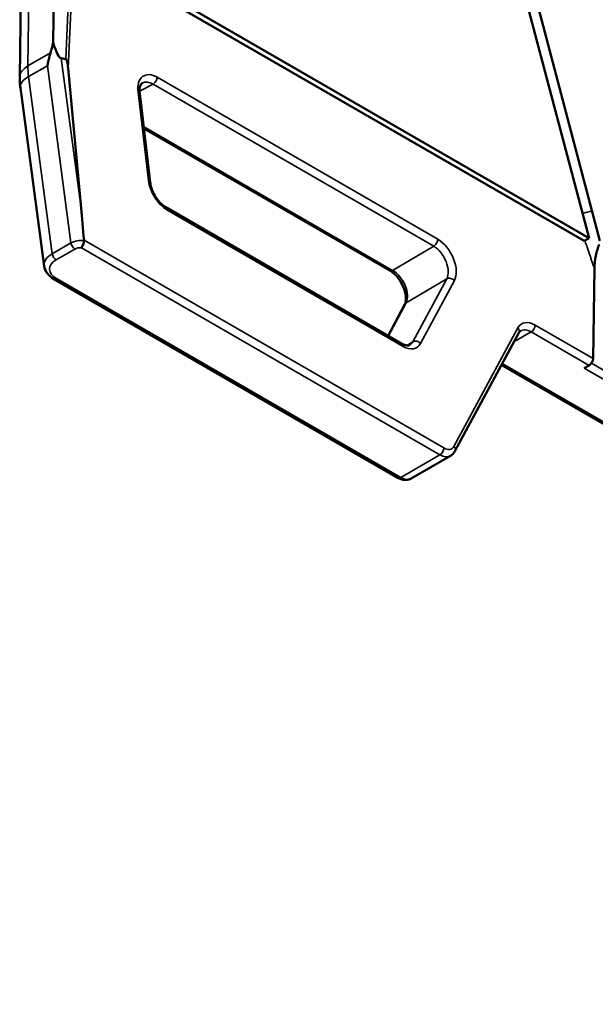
# Paper-space layout 'Sheet_1' of a CAD drawing. Header units: millimetres. Extents: x 0.8 to 58.3, y 0.8 to 58.3.
# Tile 91 of 128: x 40.4 to 42, y 44 to 46.8. Entities that reach past the tile are written whole.
import ezdxf

# ---------------------------------------------------------------- set-up
doc = ezdxf.new("R2010")
doc.units = ezdxf.units.MM
doc.layers.add('Visible (ISO)', color=7, linetype='Continuous', lineweight=50)
doc.layers.add('Visible Narrow (ISO)', color=7, linetype='Continuous', lineweight=35)

psp = doc.layouts.new('Sheet_1')

# ---------------------------------------------------------------- linework, layer by layer
at = {"layer": 'Visible (ISO)'}
for p, q in [((40.43935, 46.61975), (40.47016, 49.14988)), ((40.56536, 48.5196), (40.53255, 46.7168)), ((42.03148, 46.1704), (41.54697, 48.00369)), ((42.06178, 46.1633), (41.57908, 47.98969)), ((40.60434, 46.99436), (42.03148, 46.1704)), ((40.59043, 46.9866), (42.01757, 46.16264)), ((40.56813, 46.6707), (40.55503, 46.67322)), ((40.61082, 46.25447), (40.57482, 46.64535)), ((40.50757, 46.09209), (40.44116, 46.59054)), ((40.8041, 46.32685), (40.77487, 46.57436)), ((40.78635, 46.47713), (41.47442, 46.07987)), ((41.50823, 45.87569), (40.84772, 46.25704)), ((42.01757, 46.16264), (42.03148, 46.1704)), ((42.04243, 45.83407), (42.04621, 46.08643)), ((40.53401, 46.05712), (41.49692, 45.50118)), ((41.51629, 45.98629), (41.46975, 45.89791)), ((41.6562, 45.57512), (41.83488, 45.9059)), ((41.78643, 45.81622), (50.48872, 40.79195)), ((42.0313, 45.81501), (42.01772, 45.80717)), ((41.53432, 45.49904), (41.64396, 45.56234))]:
    psp.add_line(p, q, dxfattribs=at)
for centre, major_axis, ratio, start_param, end_param in [((40.51692, 46.84697), (-0.00477, -0.17988), 0.1529573, 0.4962163, 0.7658027), ((40.48054, 47.12003), (0.07558, -0.44683), 0.079517, 5.8240981, 6.2534731), ((40.78846, 46.325), (0.01564, 0.00185), 0.4647687, 6.2804151, 6.2831853), ((40.83585, 44.45324), (-0.23824, 2.01122), 0.0128927, 0.4595208, 0.5510788), ((40.60769, 46.16613), (-0.01138, 0.00344), 0.7129353, 3.3156135, 3.4268424), ((40.58643, 46.09648), (-0.07906, -0.00163), 0.5583408, 0.0553087, 0.0554152), ((41.82103, 45.91339), (0.01386, -0.00748), 0.7580275, 0, 0.0009571), ((42.0313, 45.82787), (0.00787, 0.01364), 0.5773503, 3.9269908, 5.4803339), ((41.61481, 45.6137), (0.02895, -0.05147), 0.584692, 0.0052951, 0.0065658)]:
    psp.add_ellipse(centre, major_axis=major_axis, ratio=ratio, start_param=start_param, end_param=end_param, dxfattribs=at)
for points, knots in [([(40.52582, 46.68844), (40.5249, 46.68548), (40.52401, 46.68249), (40.52317, 46.67951), (40.52233, 46.67652), (40.52154, 46.67352), (40.52078, 46.67051), (40.52003, 46.66751), (40.51932, 46.66449), (40.51865, 46.66147), (40.51799, 46.65844), (40.51737, 46.65542), (40.51679, 46.65239)], [0, 0, 0, 0, 0.25, 0.25, 0.25, 0.5, 0.5, 0.5, 0.75, 0.75, 0.75, 1, 1, 1, 1]), ([(40.57482, 46.64535), (40.57469, 46.64668), (40.57456, 46.64797), (40.57443, 46.6492), (40.5743, 46.65044), (40.57416, 46.65163), (40.57401, 46.65278), (40.57386, 46.65393), (40.57371, 46.65504), (40.57354, 46.6561), (40.57338, 46.65717), (40.57321, 46.65819), (40.57303, 46.65918), (40.57285, 46.66016), (40.57266, 46.66111), (40.57246, 46.66202), (40.57226, 46.66288), (40.57206, 46.66371), (40.57184, 46.6645), (40.57158, 46.66539), (40.5713, 46.66624), (40.57099, 46.66706), (40.57085, 46.66745), (40.5707, 46.66783), (40.57053, 46.6682), (40.57037, 46.66853), (40.5702, 46.66884), (40.56999, 46.66913), (40.56968, 46.66957), (40.56929, 46.66994), (40.56885, 46.67026), (40.56862, 46.67042), (40.56838, 46.67057), (40.56813, 46.6707)], [0, 0, 0, 0, 0.11111111, 0.11111111, 0.11111111, 0.22222222, 0.22222222, 0.22222222, 0.33333333, 0.33333333, 0.33333333, 0.44444444, 0.44444444, 0.44444444, 0.55555556, 0.55555556, 0.55555556, 0.65992289, 0.65992289, 0.65992289, 0.77777778, 0.77777778, 0.77777778, 0.83333333, 0.83333333, 0.83333333, 0.88372365, 0.88372365, 0.88372365, 0.96099075, 0.96099075, 0.96099075, 0.99999949, 0.99999949, 0.99999949, 0.99999949]), ([(40.43935, 46.61975), (40.43933, 46.61778), (40.43933, 46.61582), (40.43941, 46.6119), (40.43947, 46.60994), (40.43966, 46.60604), (40.43979, 46.60409), (40.44009, 46.6002), (40.44027, 46.59826), (40.44068, 46.5944), (40.44091, 46.59247), (40.44116, 46.59054)], [3.12763002, 3.12763002, 3.12763002, 3.12763002, 3.16345228, 3.16345228, 3.19927454, 3.19927454, 3.23509681, 3.23509681, 3.27091907, 3.27091907, 3.30674133, 3.30674133, 3.30674133, 3.30674133]), ([(40.78301, 46.60417), (40.78134, 46.60329), (40.77993, 46.60203), (40.77748, 46.59822), (40.77649, 46.59602), (40.77482, 46.58976), (40.7743, 46.58534), (40.77447, 46.57858), (40.7746, 46.5766), (40.77484, 46.57456)], [0, 0, 0, 0, 0.05049629, 0.05049629, 0.08883201, 0.08883201, 0.13638267, 0.13638267, 0.15495281, 0.15495281, 0.15495281, 0.15495281]), ([(40.80409, 46.32683), (40.80468, 46.32185), (40.80587, 46.31644), (40.80934, 46.30546), (40.81171, 46.29973), (40.81744, 46.28865), (40.82093, 46.28318), (40.8284, 46.27342), (40.83248, 46.26898), (40.84029, 46.26193), (40.84411, 46.25911), (40.84771, 46.25704)], [0, 0, 0, 0, 0.04534038, 0.04534038, 0.09218262, 0.09218262, 0.1405448, 0.1405448, 0.18828953, 0.18828953, 0.2312431, 0.2312431, 0.2312431, 0.2312431]), ([(40.61186, 46.14392), (40.61186, 46.14392), (40.61186, 46.14392), (40.61187, 46.14392), (40.61187, 46.14392), (40.61187, 46.14392), (40.61187, 46.14392), (40.61188, 46.14393), (40.61189, 46.14394), (40.6119, 46.14396), (40.61191, 46.14397), (40.6125, 46.14467), (40.61339, 46.14586), (40.61525, 46.14931), (40.61603, 46.15107), (40.61747, 46.1548), (40.6181, 46.15676), (40.61898, 46.1606), (40.61924, 46.16246), (40.61932, 46.16415)], [-0.065517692, -0.065517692, -0.065517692, -0.065517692, -0.065511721, -0.065511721, -0.065496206, -0.065496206, -0.065478, -0.065478, -0.065173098, -0.065173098, -0.064890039, -0.064890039, -0.045940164, -0.045940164, -0.030481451, -0.030481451, -0.015025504, -0.015025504, 0, 0, 0, 0]), ([(42.06023, 46.15316), (42.05607, 46.14436), (42.05256, 46.13337), (42.04764, 46.10945), (42.04638, 46.09746), (42.04621, 46.08643)], [-0.20492904, -0.20492904, -0.20492904, -0.20492904, -0.10207844, -0.10207844, -0.000001, -0.000001, -0.000001, -0.000001]), ([(40.53401, 46.05713), (40.52763, 46.06081), (40.52207, 46.06534), (40.51333, 46.07572), (40.51004, 46.08177), (40.50808, 46.08954), (40.5078, 46.09097), (40.50761, 46.09241)], [0, 0, 0, 0, 0.06441462, 0.06441462, 0.12908927, 0.12908927, 0.1435037, 0.1435037, 0.1435037, 0.1435037]), ([(41.51652, 45.9867), (41.51749, 45.98867), (41.51837, 45.99148), (41.51937, 45.99827), (41.5195, 46.00232), (41.5188, 46.01145), (41.51786, 46.01671), (41.51478, 46.02765), (41.51253, 46.03348), (41.50712, 46.04458), (41.50391, 46.05001), (41.49671, 46.06018), (41.4926, 46.06499), (41.48429, 46.07306), (41.47999, 46.07645), (41.47547, 46.07925), (41.47503, 46.07952), (41.47459, 46.07977)], [0.00302031, 0.00302031, 0.00302031, 0.00302031, 0.04407837, 0.04407837, 0.08546939, 0.08546939, 0.13120174, 0.13120174, 0.17900722, 0.17900722, 0.22596566, 0.22596566, 0.27497486, 0.27497486, 0.32280121, 0.32280121, 0.32797541, 0.32797541, 0.32797541, 0.32797541]), ([(41.50822, 45.87569), (41.51202, 45.8735), (41.51568, 45.87205), (41.5218, 45.87059), (41.52431, 45.87052), (41.52779, 45.87104), (41.52908, 45.87152), (41.53034, 45.87229)], [0, 0, 0, 0, 0.04511603, 0.04511603, 0.08941754, 0.08941754, 0.12777626, 0.12777626, 0.12777626, 0.12777626]), ([(41.65619, 45.57514), (41.65403, 45.57114), (41.65107, 45.56756), (41.64642, 45.5639), (41.64519, 45.56307), (41.64392, 45.56233)], [0, 0, 0, 0, 0.041010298, 0.041010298, 0.054694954, 0.054694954, 0.054694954, 0.054694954]), ([(41.53432, 45.49904), (41.53195, 45.49767), (41.5294, 45.49663), (41.52417, 45.49526), (41.5215, 45.49493), (41.51625, 45.49487), (41.51366, 45.49515), (41.50862, 45.49616), (41.50618, 45.49691), (41.50144, 45.49878), (41.49915, 45.4999), (41.49692, 45.50118)], [0.78539816, 0.78539816, 0.78539816, 0.78539816, 0.9424778, 0.9424778, 1.09955743, 1.09955743, 1.25663706, 1.25663706, 1.41371669, 1.41371669, 1.57079633, 1.57079633, 1.57079633, 1.57079633])]:
    psp.add_open_spline(points, degree=3, knots=knots, dxfattribs=at)
psp.add_open_spline([(41.83975, 45.9112), (41.83788, 45.91013), (41.83632, 45.90861), (41.83487, 45.90592)], degree=3, dxfattribs=at)
at = {"layer": 'Visible Narrow (ISO)'}
for p, q in [((40.46241, 46.65183), (40.49322, 49.18175)), ((40.65196, 48.50293), (40.56813, 46.6707)), ((40.65966, 48.49991), (40.57482, 46.64535)), ((40.46241, 46.65183), (40.52582, 46.68844)), ((40.61082, 46.25447), (40.55503, 46.67322)), ((40.46429, 46.62208), (40.51679, 46.65239)), ((40.58278, 46.15709), (40.51679, 46.65239)), ((40.53028, 46.12678), (40.46429, 46.62208)), ((41.6082, 46.16732), (40.82362, 46.62029)), ((40.77036, 46.57872), (40.79959, 46.33121)), ((40.77441, 46.58088), (40.8123, 46.60112)), ((40.8123, 46.60112), (41.59687, 46.14815)), ((41.4821, 46.08054), (40.7857, 46.4826)), ((40.85098, 46.2496), (41.51149, 45.86826)), ((41.62541, 45.58424), (40.6193, 46.16512)), ((40.58278, 46.15709), (40.53028, 46.12678)), ((40.54127, 46.10969), (40.59377, 46.14)), ((40.61186, 46.14392), (41.61428, 45.56517)), ((41.4821, 46.08054), (41.59687, 46.14815)), ((41.5048, 45.50196), (40.54188, 46.0579)), ((41.51994, 45.9901), (41.63343, 46.05696)), ((41.63343, 46.05696), (41.53852, 45.88111)), ((41.55994, 45.87617), (41.65485, 46.05202)), ((41.47101, 45.89718), (41.51994, 45.9901)), ((41.83216, 45.91959), (41.65348, 45.58881)), ((42.04243, 45.83407), (41.88063, 45.92749)), ((41.82117, 45.88052), (41.8695, 45.90842)), ((41.8695, 45.90842), (42.0313, 45.81501)), ((41.52163, 45.87079), (41.53852, 45.88111)), ((50.4966, 40.79273), (41.78863, 45.82028)), ((42.01772, 45.80717), (42.56552, 45.4909)), ((42.56016, 45.51948), (42.03774, 45.8211)), ((41.5048, 45.50196), (41.61428, 45.56517))]:
    psp.add_line(p, q, dxfattribs=at)
for centre, major_axis, ratio, start_param, end_param in [((40.51809, 46.61879), (-0.07873, 0.00096), 0.5853551, 5.5048666, 6.2831853), ((40.60159, 46.56923), (-0.09843, 0.17048), 0.5773503, 0.7714355, 0.9505468), ((40.51921, 46.60094), (-0.07805, -0.0104), 0.474579, 5.4277913, 6.2831853), ((40.8227, 46.55869), (0.03643, -0.06534), 0.5873407, 2.364857, 4.1004425), ((40.81157, 46.55249), (-0.02901, 0.05145), 0.5905021, 5.5035071, 6.2685434), ((40.81249, 46.61409), (0.00787, 0.01364), 0.5773503, 3.9095375, 5.4803339), ((40.75923, 46.57252), (0.01564, 0.00185), 0.4647687, 0, 0.7252672), ((40.78846, 46.325), (0.01564, 0.00185), 0.4647687, 0, 0.7252672), ((40.85193, 46.31123), (0.03638, -0.06537), 0.5876363, 4.1015428, 5.5069325), ((40.83984, 46.2434), (0.00787, 0.01364), 0.5773503, 5.4803339, 6.2831843), ((42.02478, 46.25587), (-0.03806, -0.01006), 0.3226479, 1.1701837, 1.8836808), ((40.6107, 46.14308), (-0.03941, -0.00202), 0.5384872, 4.4643301, 5.4716336), ((41.59706, 46.16112), (0.00787, 0.01364), 0.5773503, 3.9095375, 5.4803339), ((41.60727, 46.10572), (-0.03644, 0.06534), 0.5873423, 3.4996318, 5.5062824), ((40.59377, 46.15286), (0.00787, -0.01364), 0.5773503, 4.0921395, 5.4977871), ((40.6107, 46.13022), (0.02378, -0.00028), 0.5772419, 1.5289506, 2.369891), ((41.59614, 46.09952), (0.02845, -0.05177), 0.5831179, 0.361498, 2.3681486), ((40.58643, 46.09648), (-0.07906, -0.00163), 0.5583408, 5.4904041, 6.338494), ((40.58643, 46.08362), (0.06343, -0.00075), 0.5772419, 2.369891, 3.9406873), ((40.54127, 46.12255), (0.00787, -0.01364), 0.5773503, 4.0921395, 5.4977871), ((41.4823, 46.0935), (-0.00787, -0.01364), 0.5773503, 0, 0.7679449), ((41.48227, 46.03243), (-0.02943, 0.0512), 0.5708704, 3.4918562, 5.4985068), ((40.54188, 46.07076), (-0.00787, -0.01364), 0.5773503, 6.2831761, 7.0685835), ((41.64372, 46.04582), (0.01386, -0.00748), 0.7579491, 1.1206714, 2.7162946), ((41.53023, 45.97896), (-0.01393, 0.00734), 0.7672558, 5.8501243, 6.2831853), ((41.87971, 45.86588), (-0.0364, 0.06535), 0.5873369, 5.5068238, 6.6412878), ((41.82103, 45.91339), (0.01386, -0.00748), 0.7580275, 0.0009571, 1.1209603), ((41.86857, 45.85967), (0.02852, -0.05172), 0.5899679, 2.3677472, 3.1518823), ((41.8695, 45.92128), (0.00787, 0.01364), 0.5773503, 3.9269908, 5.4803339), ((41.50035, 45.86206), (0.00787, 0.01364), 0.5773503, 5.4803339, 6.2831853), ((41.51239, 45.92991), (0.0364, -0.0654), 0.5871047, 5.507416, 6.641686), ((41.50125, 45.92371), (-0.02817, 0.05196), 0.5904893, 3.1721805, 3.5067856), ((41.54881, 45.86996), (0.01386, -0.00748), 0.7579491, 1.1206714, 2.7162946), ((41.62595, 45.6199), (-0.02108, 0.03784), 0.5873369, 2.3652311, 3.4996951), ((41.64234, 45.5826), (0.01386, -0.00748), 0.7580275, 0.0009531, 1.1209603), ((41.61428, 45.57803), (0.00787, 0.01364), 0.5773503, 3.9269908, 5.4803339), ((41.61481, 45.6137), (0.02895, -0.05147), 0.584692, 5.5043529, 6.2884804), ((41.5048, 45.51482), (-0.00787, -0.01364), 0.5773503, 0, 0.7853982), ((41.5048, 45.55018), (0.02953, -0.05114), 0.5773503, 5.4977871, 6.2831853)]:
    psp.add_ellipse(centre, major_axis=major_axis, ratio=ratio, start_param=start_param, end_param=end_param, dxfattribs=at)
psp.add_open_spline([(42.04621, 46.08643), (42.04483, 46.09035), (42.04216, 46.09796), (42.03845, 46.10859), (42.03496, 46.11868), (42.03154, 46.12866), (42.02789, 46.13944), (42.02399, 46.15111), (42.02116, 46.1597), (42.0198, 46.16389)], degree=3, knots=[0, 0, 0, 0, 0.09090909, 0.18181818, 0.27272727, 0.36363636, 0.45454545, 0.54545455, 0.62279031, 0.62279031, 0.62279031, 0.62279031], dxfattribs=at)

doc.saveas('drawing.dxf')
